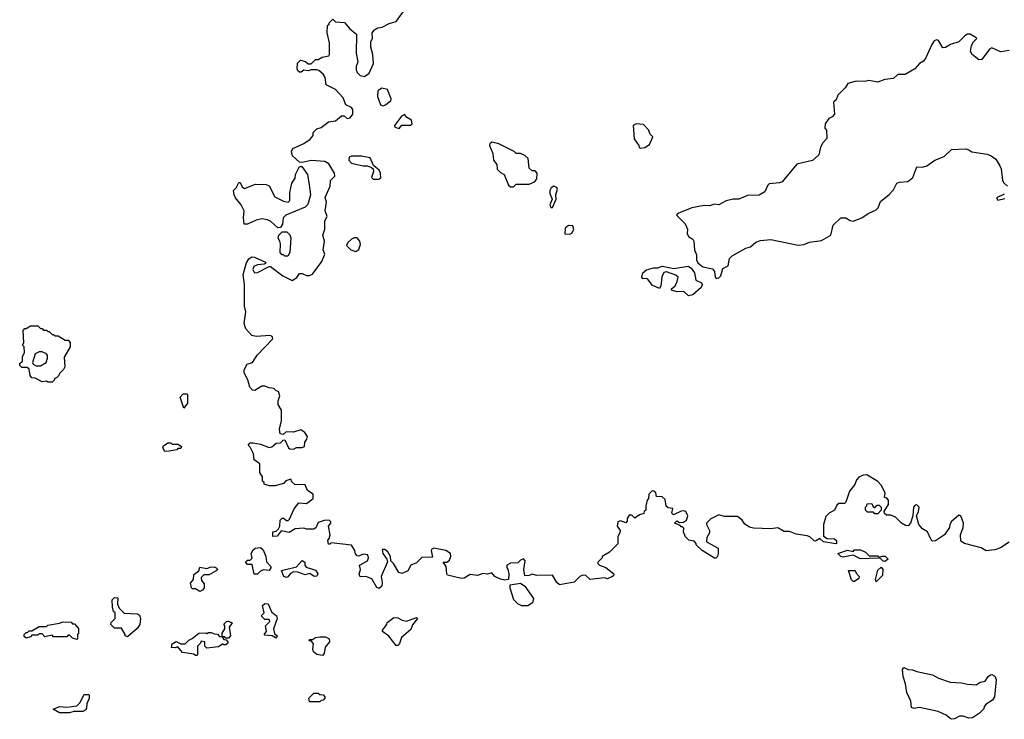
# Model space of a CAD drawing. Extents: x 2106670 to 2323771, y 35271 to 224896.
# Tile 98 of 256: x 2211240 to 2218051, y 78709 to 83546. Entities that reach past the tile are written whole.
import ezdxf

# ---------------------------------------------------------------- set-up
doc = ezdxf.new("R2010")
doc.units = 0

msp = doc.modelspace()

# ---------------------------------------------------------------- linework, layer by layer
at = {"layer": '0CON20XD'}
for points in [[(2213588.3, 79711.7), (2213596.7, 79745), (2213590, 79775), (2213646.7, 79805), (2213653.3, 79825), (2213647.5, 79845), (2213615, 79850), (2213585, 79837.5), (2213575, 79840), (2213563, 79853), (2213557.5, 79875), (2213535, 79912.5), (2213395, 79930), (2213385, 79920), (2213375, 79920), (2213372.5, 79945), (2213381.7, 79958.3), (2213386.7, 79985), (2213376.7, 80045), (2213392.5, 80065), (2213392.5, 80075), (2213380, 80085), (2213345, 80084), (2213305, 80070), (2213287.3, 80032.7), (2213275, 80023.8), (2213225, 80023.3), (2213205, 80030), (2213145, 80026.7), (2213105, 80000), (2213048.3, 80011.7), (2213020, 79975), (2212991.7, 79971.7), (2212990, 80005), (2213015, 80010), (2213030, 80025), (2213040, 80045), (2213042.5, 80085), (2213055, 80100), (2213065, 80100), (2213085, 80082.5), (2213097, 80083), (2213107, 80093), (2213137.5, 80165), (2213170, 80205), (2213225, 80200), (2213270, 80235), (2213270, 80265), (2213231.7, 80291.7), (2213215, 80330), (2213143, 80333), (2213121.7, 80351.7), (2213115, 80370), (2213081.7, 80358.3), (2213065, 80340), (2213006.4, 80323.6), (2212965, 80323.3), (2212930, 80335), (2212930, 80345), (2212920, 80355), (2212920, 80385), (2212900, 80415), (2212900, 80475), (2212861.7, 80501.7), (2212857.5, 80545), (2212835, 80590), (2212820, 80605), (2212835, 80620), (2212855, 80620), (2212905, 80610), (2212965, 80587.5), (2212985, 80592.5), (2212995, 80602.5), (2213015, 80617.5), (2213045, 80620), (2213061.7, 80638.3), (2213075, 80640), (2213100, 80585), (2213108.3, 80578.3), (2213135, 80577.5), (2213155, 80587.5), (2213195, 80587.5), (2213210, 80595), (2213213.3, 80625), (2213226.7, 80645), (2213230, 80665), (2213211.7, 80691.7), (2213185, 80710), (2213133, 80693), (2213083, 80697), (2213061.7, 80678.3), (2213041.7, 80681.7), (2213037.5, 80715), (2213050, 80775), (2213050, 80845), (2213027.5, 80885), (2213028.3, 80911.7), (2213040, 80945), (2213030, 80975), (2213015, 80980), (2212997, 80997), (2212965, 81000), (2212935, 81012.5), (2212915, 81012.5), (2212867, 80983), (2212850, 80985), (2212832.5, 81005), (2212817.5, 81055), (2212792.5, 81105), (2212793.3, 81125), (2212812.5, 81165), (2212850, 81175), (2212883.6, 81226.4), (2212991.7, 81338.3), (2212987.5, 81355), (2212973, 81363), (2212875, 81356.2), (2212845, 81363.3), (2212805, 81407.5), (2212792, 81445), (2212804.4, 81525), (2212795.8, 81565), (2212796, 81715), (2212786.4, 81783.6), (2212808.8, 81865), (2212825, 81892.5), (2212845, 81906.2), (2212865, 81904), (2212939.3, 81869.3), (2212940, 81860), (2212930, 81855), (2212885, 81850), (2212860.5, 81839.5), (2212852.3, 81817.7), (2212863.3, 81795), (2212885, 81796.9), (2212965, 81840), (2212975, 81840), (2213060, 81775), (2213125, 81742.5), (2213156.7, 81763.3), (2213175, 81790), (2213195, 81790), (2213225, 81777.5), (2213245, 81777.5), (2213265, 81787.5), (2213330, 81875), (2213350, 81925), (2213340, 81955), (2213347.5, 82015), (2213337.5, 82055), (2213351.7, 82098.3), (2213350, 82155), (2213367.5, 82185), (2213353.3, 82225), (2213362.9, 82285), (2213354.1, 82315.9), (2213386.7, 82395), (2213390, 82435), (2213420, 82465), (2213417.5, 82485), (2213379.3, 82549.3), (2213350, 82565), (2213255, 82572), (2213195, 82557.5), (2213175, 82560), (2213127.5, 82605), (2213120, 82635), (2213130, 82655), (2213205, 82690), (2213249.3, 82720.7), (2213270, 82745), (2213270, 82765), (2213295, 82790), (2213325, 82800), (2213375, 82840), (2213425, 82847.5), (2213465, 82880), (2213485, 82880), (2213505, 82862.5), (2213525, 82867.5), (2213545, 82892.5), (2213544, 82925), (2213535, 82938.8), (2213495, 82957.5), (2213477.5, 83005), (2213425, 83062.5), (2213360, 83095), (2213352.5, 83145), (2213339.3, 83169.3), (2213310, 83195), (2213295, 83200), (2213255, 83200), (2213235, 83192.5), (2213205, 83197.5), (2213187, 83183), (2213175, 83182.5), (2213163, 83193), (2213160, 83205), (2213162.5, 83245), (2213183, 83267), (2213217, 83257), (2213235, 83240), (2213255, 83240), (2213285, 83270), (2213305, 83270), (2213333, 83287), (2213377.5, 83295), (2213382.5, 83305), (2213382.5, 83385), (2213366.7, 83455), (2213370, 83505), (2213380, 83515), (2213380, 83525), (2213405, 83550), (2213425, 83530), (2213487, 83527), (2213523.6, 83483.6), (2213570, 83445), (2213567.5, 83315), (2213580, 83255), (2213568.3, 83221.7), (2213568.3, 83198.3), (2213575, 83180), (2213595, 83160), (2213625, 83152.5), (2213657.5, 83175), (2213686.4, 83243.6), (2213682.5, 83305), (2213670, 83355), (2213670, 83395), (2213680, 83415), (2213677.5, 83455), (2213693.6, 83476.4), (2213715, 83490), (2213747, 83493), (2213795, 83520), (2213845, 83532.5), (2213910, 83625)], [(2218085, 83332.5), (2218025, 83322.7), (2217965, 83351.2), (2217948.8, 83341.2), (2217895, 83270), (2217875, 83267.5), (2217827.5, 83305), (2217817.5, 83325), (2217823, 83367), (2217837, 83393), (2217860, 83415), (2217850, 83425), (2217815, 83446.2), (2217795, 83446), (2217776.7, 83435), (2217737, 83393), (2217677.5, 83375), (2217645, 83352.5), (2217625, 83350), (2217595, 83402.5), (2217585, 83406.7), (2217565, 83398.8), (2217548.8, 83375), (2217508.9, 83281.1), (2217491.7, 83258.3), (2217465, 83242.5), (2217432, 83205), (2217365, 83167.5), (2217315, 83165.8), (2217285, 83139.5), (2217225, 83131.2), (2217175, 83114.5), (2217114, 83126), (2217085, 83117.5), (2217025, 83120), (2216967.5, 83105), (2216950, 83075), (2216900, 83025), (2216888.3, 82991.7), (2216870, 82975), (2216876.4, 82893.6), (2216860, 82875), (2216837, 82863), (2216812.5, 82825), (2216810, 82795), (2216821.7, 82781.7), (2216823.3, 82725), (2216795.9, 82694.1), (2216780, 82665), (2216768.3, 82611.7), (2216725, 82573.3), (2216615, 82546.7), (2216513.3, 82425), (2216495, 82417.5), (2216425, 82411.2), (2216415, 82402.5), (2216394.2, 82355), (2216355, 82333.3), (2216275, 82331.2), (2216215, 82305.7), (2216175, 82305.4), (2216127.7, 82292.3), (2216075, 82266.7), (2216045, 82270), (2216011.7, 82258.3), (2215975, 82261.2), (2215890, 82245), (2215792.5, 82205), (2215782.5, 82195), (2215844, 82134), (2215858.3, 82098.3), (2215857.5, 82065), (2215867.5, 82045), (2215895, 82027.5), (2215902.5, 82015), (2215907.5, 81955), (2215920.7, 81920.7), (2215920.8, 81885), (2215931.4, 81865), (2215965, 81837.1), (2216033.1, 81823.1), (2216045.5, 81805.5), (2216051.4, 81765), (2216057.5, 81757.5), (2216075, 81761.1), (2216089.5, 81775), (2216104.7, 81825.3), (2216140, 81845), (2216150.4, 81895), (2216167.1, 81912.9), (2216262.8, 81967.2), (2216295, 81975.5), (2216332.2, 82007.8), (2216365, 82018.3), (2216435, 82025.5), (2216625, 81985.8), (2216665, 81992.2), (2216702.3, 82007.7), (2216785, 82018.8), (2216851.2, 82055), (2216866.9, 82125), (2216920, 82175), (2216955, 82176.6), (2216985, 82157.3), (2217005, 82151.9), (2217064.2, 82175.8), (2217110, 82205), (2217165, 82230), (2217177.9, 82245), (2217195, 82289.2), (2217254, 82336), (2217285, 82369.5), (2217307.5, 82415), (2217325, 82422.9), (2217382.3, 82427.7), (2217417.5, 82455), (2217445, 82527.5), (2217485, 82526.2), (2217515, 82535.8), (2217571.2, 82575), (2217635, 82599.3), (2217685, 82647.1), (2217785, 82652.5), (2217806, 82645), (2217825, 82632.5), (2217932.5, 82615), (2217960.8, 82605), (2217990.9, 82580.9), (2218020.8, 82535), (2218029.2, 82515), (2218038.6, 82435), (2218046.9, 82416.9), (2218073.1, 82395)], [(2213755, 82950.8), (2213765, 82954), (2213806.4, 82983.6), (2213809.3, 82999.3), (2213783.8, 83063.8), (2213745, 83072), (2213718, 83055), (2213714, 83015), (2213735, 82956.7), (2213755, 82950.8)], [(2213865, 82792.5), (2213884, 82816), (2213943.5, 82816.5), (2213954.3, 82825), (2213950.9, 82850.9), (2213910, 82875), (2213905, 82890), (2213880.7, 82879.3), (2213832.5, 82815), (2213835, 82802.5), (2213865, 82792.5)], [(2215535, 82657.5), (2215565, 82662.5), (2215596.4, 82683.6), (2215620, 82735), (2215600, 82755), (2215590, 82785), (2215555, 82820), (2215503.6, 82826.4), (2215482.5, 82815), (2215491.2, 82721.2), (2215522.5, 82675), (2215525, 82662.5), (2215535, 82657.5)], [(2214655, 82390), (2214675, 82407.5), (2214765, 82407.5), (2214800, 82425), (2214817, 82443), (2214820, 82485), (2214805, 82500), (2214785, 82500), (2214765, 82520), (2214757.5, 82585), (2214735, 82607.5), (2214705, 82620), (2214675, 82620), (2214660, 82635), (2214555, 82687.5), (2214505, 82700), (2214491.7, 82688.3), (2214490, 82675), (2214511.7, 82621.7), (2214517.5, 82575), (2214540, 82545), (2214543, 82513), (2214565, 82490), (2214590, 82475), (2214621.7, 82401.7), (2214635, 82390), (2214655, 82390)], [(2213725, 82442.5), (2213737, 82453), (2213736.2, 82485), (2213726.2, 82505), (2213688, 82538), (2213665, 82591.2), (2213605, 82602.5), (2213535, 82602.5), (2213520, 82595), (2213517.5, 82575), (2213535, 82553.3), (2213615, 82536.2), (2213645, 82536), (2213674.4, 82524.4), (2213684.2, 82514.2), (2213686.2, 82495), (2213673.9, 82453.9), (2213685, 82443.3), (2213725, 82442.5)], [(2213025, 82107.5), (2212975, 82152.5), (2212955, 82162.5), (2212915, 82170), (2212875, 82160), (2212815, 82132.5), (2212791.7, 82131.7), (2212787.5, 82175), (2212792.5, 82225), (2212772.5, 82265), (2212732.5, 82315), (2212722.5, 82335), (2212720, 82365), (2212737, 82383), (2212755, 82420), (2212765, 82420), (2212779.3, 82389.3), (2212795, 82377.5), (2212871.7, 82408.3), (2212945, 82406.7), (2212966.1, 82396.1), (2213005, 82320), (2213065, 82290), (2213097, 82283), (2213107.5, 82295), (2213108.3, 82351.7), (2213122.5, 82415), (2213145, 82450), (2213147.5, 82475), (2213175, 82530), (2213191.7, 82531.7), (2213230, 82475), (2213243.3, 82405), (2213251.2, 82335), (2213237, 82283), (2213230, 82265), (2213215, 82250), (2213080, 82195), (2213063.3, 82175), (2213057, 82133), (2213045, 82110), (2213025, 82107.5)], [(2214925, 82247.5), (2214950, 82305), (2214947.8, 82335), (2214959.4, 82375), (2214955, 82386.2), (2214935, 82393.8), (2214916.1, 82383.9), (2214906.7, 82365), (2214906.7, 82345), (2214923.3, 82305), (2214906.7, 82265), (2214915, 82247.5), (2214925, 82247.5)], [(2218050.8, 82339.2), (2217997.5, 82315), (2218005, 82297.5), (2218055, 82310)], [(2213095, 81910), (2213075, 81910), (2213065, 81920), (2213055, 81920), (2213042.5, 81935), (2213043.3, 81995), (2213040, 82015), (2213027.5, 82035), (2213033, 82057), (2213055, 82080), (2213088.3, 82078.3), (2213108.3, 82058.3), (2213116.4, 82036.4), (2213107.5, 81935), (2213095, 81910)], [(2215045, 82062.5), (2215059.3, 82070.7), (2215072.5, 82095), (2215065, 82120), (2215035, 82122.5), (2215012.5, 82105), (2215010, 82065), (2215045, 82062.5)], [(2213565, 81943.3), (2213585, 81957.5), (2213597.7, 81992.3), (2213593.3, 82015), (2213575, 82037.5), (2213553, 82037), (2213535, 82027.5), (2213510, 82005), (2213500, 81985), (2213530, 81955), (2213565, 81943.3)], [(2215867, 81637), (2215835, 81667.1), (2215785, 81663.5), (2215748.8, 81675), (2215748.8, 81685), (2215775, 81706.7), (2215788, 81735), (2215793.8, 81765), (2215779.4, 81779.4), (2215715, 81803.3), (2215695, 81797.5), (2215681.4, 81768.6), (2215675.7, 81704.3), (2215665, 81687.5), (2215615, 81710), (2215585, 81752.5), (2215575, 81757.5), (2215550, 81755), (2215543.3, 81765), (2215551.2, 81795), (2215576.1, 81816.1), (2215625, 81829.2), (2215655, 81830), (2215685, 81842.5), (2215765, 81826.2), (2215865, 81841.2), (2215885, 81826.7), (2215908.8, 81795), (2215917.5, 81745), (2215955, 81726.7), (2215960, 81715), (2215953.8, 81695), (2215895, 81642.5), (2215867, 81637)], [(2211465, 81040), (2211435, 81040), (2211425, 81047.5), (2211395, 81042.5), (2211347, 81067), (2211325, 81070), (2211313.3, 81085), (2211305, 81130), (2211291.7, 81141.7), (2211255, 81140), (2211240, 81155), (2211241.7, 81168.3), (2211260, 81185), (2211260, 81215), (2211272.5, 81245), (2211270, 81285), (2211260, 81295), (2211267.5, 81312.5), (2211263, 81397), (2211275, 81410), (2211285, 81410), (2211315, 81430), (2211365, 81430), (2211385, 81410), (2211395, 81410), (2211405, 81400), (2211425, 81400), (2211435, 81390), (2211445, 81390), (2211465, 81370), (2211475, 81370), (2211485, 81360), (2211505, 81360), (2211555, 81330), (2211575, 81330), (2211590, 81315), (2211590, 81285), (2211547.7, 81212.3), (2211551.2, 81145), (2211543.6, 81126.4), (2211515, 81100), (2211510, 81085), (2211495, 81070), (2211480, 81065), (2211480, 81055), (2211465, 81040)], [(2211355, 81152.5), (2211385, 81153.3), (2211422.5, 81175), (2211433.3, 81205), (2211433.3, 81225), (2211426.4, 81236.4), (2211395, 81250), (2211375, 81250), (2211347.5, 81235), (2211327.5, 81175), (2211333.6, 81163.6), (2211355, 81152.5)], [(2212375, 80860), (2212350, 80935), (2212371.7, 80958.3), (2212395, 80960), (2212400, 80955), (2212400, 80895), (2212375, 80860)], [(2212245, 80560), (2212230, 80585), (2212235, 80600), (2212265, 80620), (2212285, 80620), (2212295, 80610), (2212335, 80610), (2212360, 80595), (2212355, 80580), (2212335, 80580), (2212327, 80573), (2212275, 80562.5), (2212245, 80560)], [(2218085, 79934), (2218025, 79893.8), (2217985, 79880), (2217925, 79872.5), (2217890, 79895), (2217775, 79923.3), (2217750.7, 79940.7), (2217746.7, 79985), (2217766.7, 80035), (2217767.5, 80065), (2217750, 80115), (2217735, 80120), (2217685, 80077.5), (2217673.3, 80055), (2217672.5, 80035), (2217636.4, 79983.6), (2217575, 79942.5), (2217555, 79940), (2217545, 79950), (2217520, 80005), (2217485, 80026.7), (2217460, 80055), (2217442.5, 80115), (2217457.5, 80145), (2217462.5, 80175), (2217445, 80192.5), (2217435, 80190), (2217422.5, 80175), (2217417.5, 80115), (2217402.5, 80065), (2217385, 80047.5), (2217368.3, 80048.3), (2217340, 80065), (2217297, 80107), (2217265, 80120), (2217235, 80120), (2217221.7, 80131.7), (2217220, 80145), (2217250, 80195), (2217250, 80225), (2217235, 80240), (2217221.7, 80241.7), (2217227.5, 80275), (2217198.3, 80328.3), (2217175, 80353.3), (2217099.3, 80399.3), (2217075, 80396.7), (2217045, 80382.5), (2217027.5, 80365), (2217017, 80333), (2216980, 80285), (2216955, 80210), (2216945, 80200), (2216905, 80200), (2216891.7, 80188.3), (2216876.4, 80153.6), (2216840, 80135), (2216815, 80110), (2216800, 80055), (2216800, 79975), (2216825, 79960), (2216877, 79957), (2216890, 79945), (2216890, 79925), (2216885, 79922.5), (2216800, 79935), (2216775, 79960), (2216745, 79941.2), (2216735, 79942.5), (2216705, 79970), (2216687, 79977), (2216611.7, 79988.3), (2216565, 80007.5), (2216528.3, 80008.3), (2216485, 80032.5), (2216435, 80026.7), (2216315, 80031.2), (2216288.3, 80038.3), (2216255, 80057.5), (2216237.5, 80085), (2216205, 80110), (2216115, 80110), (2216075, 80123.3), (2216020, 80095), (2215990, 80065), (2215990, 80055), (2216012.5, 80015), (2216011.7, 79998.3), (2215992.5, 79965), (2215990, 79935), (2216071.7, 79891.7), (2216072.5, 79855), (2216066.7, 79835), (2216056.1, 79823.9), (2216045, 79823.3), (2215960, 79875), (2215920, 79915), (2215920, 79925), (2215905, 79940), (2215868.3, 79948.3), (2215845, 79970), (2215832.5, 80005), (2215835, 80030), (2215825, 80040), (2215815, 80040), (2215808.3, 80048.3), (2215770, 80065), (2215785, 80080), (2215805, 80070), (2215831.7, 80071.7), (2215852.5, 80085), (2215862.5, 80115), (2215847.5, 80145), (2215835, 80150), (2215815, 80146.7), (2215761.7, 80121.7), (2215750, 80135), (2215757, 80167), (2215725, 80170), (2215711.7, 80181.7), (2215705, 80227.5), (2215685, 80246.7), (2215645, 80250), (2215640, 80275), (2215627, 80287), (2215615, 80287.5), (2215592.5, 80265), (2215590, 80235), (2215580, 80225), (2215570, 80185), (2215570, 80155), (2215560, 80145), (2215558.3, 80131.7), (2215528.3, 80121.7), (2215495, 80100), (2215475, 80120), (2215455, 80120), (2215443, 80097), (2215441.7, 80078.3), (2215431.7, 80068.3), (2215395, 80080), (2215377, 80073), (2215373.3, 80045), (2215392.5, 80015), (2215391.7, 79998.3), (2215378.3, 79971.7), (2215377, 79923), (2215320, 79865), (2215270, 79835), (2215270, 79825), (2215240, 79795), (2215240, 79785), (2215250, 79775), (2215295, 79757.5), (2215350, 79715), (2215348.3, 79701.7), (2215337, 79693), (2215305, 79680), (2215285, 79687.5), (2215185, 79676.2), (2215155, 79703.3), (2215135, 79706.2), (2215115, 79696.7), (2215075, 79657.5), (2214975, 79639.2), (2214956, 79655), (2214925, 79706.2), (2214815, 79702.5), (2214785, 79712.5), (2214765, 79702.5), (2214735, 79700), (2214727.5, 79745), (2214737.5, 79805), (2214725, 79817.5), (2214705, 79810), (2214685, 79790), (2214635, 79787.5), (2214610, 79775), (2214610, 79755), (2214617, 79747), (2214622.5, 79715), (2214620, 79675), (2214595, 79670), (2214565, 79677.5), (2214527.5, 79695), (2214505, 79721.2), (2214475, 79713.3), (2214443.6, 79716.4), (2214406.2, 79703.8), (2214355, 79710.8), (2214315, 79685.7), (2214295, 79682.2), (2214200, 79705), (2214193.8, 79713.8), (2214190, 79765), (2214170, 79795), (2214195, 79796), (2214211.9, 79808.1), (2214222.5, 79835), (2214218.8, 79855), (2214186.7, 79876.7), (2214105, 79891.4), (2214090, 79885), (2214086, 79875), (2214095, 79830), (2214022.4, 79827.6), (2213985, 79790.8), (2213944.4, 79775.6), (2213924.2, 79735), (2213885, 79716.9), (2213863.3, 79723.3), (2213826.1, 79786.1), (2213807.5, 79805), (2213803.8, 79835), (2213786.2, 79866.2), (2213765, 79882.5), (2213747, 79883), (2213750.8, 79855), (2213780, 79815), (2213783, 79797), (2213741.2, 79695), (2213748, 79655), (2213745, 79630), (2213727, 79613), (2213710.7, 79620.7), (2213675, 79680), (2213635, 79696.7), (2213594, 79694), (2213588.3, 79711.7)], [(2217175, 80130), (2217155, 80130), (2217145, 80140), (2217105, 80140), (2217090, 80155), (2217090, 80175), (2217100, 80185), (2217101.7, 80198.3), (2217135, 80200), (2217141.7, 80181.7), (2217155, 80170), (2217171.7, 80188.3), (2217185, 80190), (2217200, 80175), (2217200, 80155), (2217175, 80130)], [(2212861.7, 79711.7), (2212848.3, 79778.3), (2212815, 79780), (2212802.5, 79795), (2212815, 79810), (2212835, 79810), (2212847, 79823), (2212840, 79855), (2212855, 79880), (2212868.3, 79891.7), (2212905, 79897.5), (2212925, 79880), (2212942.5, 79835), (2212948.3, 79798.3), (2212976.7, 79765), (2212977.5, 79755), (2212965, 79737.5), (2212925, 79741.2), (2212906.4, 79733.6), (2212885, 79712.5), (2212861.7, 79711.7)], [(2217225, 79800), (2217211.7, 79801.7), (2217195, 79820), (2217175, 79822.5), (2217055, 79817.5), (2217005, 79842.5), (2216935, 79830), (2216920, 79835), (2216900, 79855), (2216965, 79877.5), (2217005, 79870), (2217015, 79880), (2217055, 79880), (2217090, 79865), (2217115, 79840), (2217175, 79840), (2217185, 79830), (2217205, 79837.5), (2217227, 79837), (2217247.5, 79815), (2217225, 79800)], [(2212485, 79593.3), (2212455, 79610), (2212435, 79610), (2212428.3, 79618.3), (2212420.7, 79649.3), (2212442.5, 79675), (2212445, 79710), (2212480, 79735), (2212485, 79760), (2212535, 79752.5), (2212558.3, 79761.7), (2212585, 79762.5), (2212600, 79755), (2212610, 79745), (2212600, 79735), (2212551.7, 79708.3), (2212513, 79707), (2212495, 79690), (2212498.3, 79668.3), (2212516.7, 79645), (2212517, 79617), (2212505, 79602.5), (2212485, 79593.3)], [(2213085, 79690), (2213067.5, 79695), (2213051.7, 79738.3), (2213155, 79762.5), (2213195, 79807.1), (2213213.3, 79795), (2213212.5, 79775), (2213220.7, 79760.7), (2213285, 79738.8), (2213303.3, 79715), (2213295, 79697.5), (2213277, 79697), (2213246.4, 79716.4), (2213215, 79708.8), (2213165, 79726.7), (2213135, 79727.5), (2213113.6, 79716.4), (2213095, 79694), (2213085, 79690)], [(2217165, 79660), (2217160, 79675), (2217175, 79740), (2217200, 79760), (2217210, 79745), (2217207, 79703), (2217165, 79660)], [(2217015, 79662.5), (2217005, 79662.5), (2216993.9, 79673.9), (2216972.5, 79737.5), (2217018.3, 79738.3), (2217025, 79720), (2217046.1, 79696.1), (2217045, 79682.5), (2217015, 79662.5)], [(2214755, 79493.3), (2214714.2, 79494.2), (2214686.4, 79506.4), (2214657.5, 79535), (2214632.5, 79615), (2214631.7, 79638.3), (2214705, 79650), (2214735, 79630), (2214794.4, 79545), (2214786.9, 79515), (2214755, 79493.3)], [(2211985, 79280), (2211970, 79285), (2211970, 79295), (2211945, 79340), (2211895, 79340), (2211870, 79365), (2211871.7, 79378.3), (2211900, 79405), (2211900, 79445), (2211890, 79455), (2211882.5, 79485), (2211880, 79535), (2211895, 79550), (2211918.3, 79548.3), (2211917.5, 79505), (2211928.3, 79478.3), (2211961.7, 79441.7), (2212055, 79437.5), (2212068.3, 79428.3), (2212076.7, 79405), (2212070, 79365), (2212053, 79337), (2211985, 79280)], [(2213015, 79270), (2212987, 79287), (2212935, 79290), (2212930, 79295), (2212947.5, 79315), (2212940, 79355), (2212970, 79385), (2212965, 79400), (2212935, 79400), (2212910, 79425), (2212930, 79445), (2212920, 79495), (2212935, 79510), (2212958.3, 79508.3), (2212981.7, 79451.7), (2213017.5, 79425), (2213020, 79405), (2212996.7, 79335), (2213003, 79303), (2213020, 79285), (2213015, 79270)], [(2213855, 79220), (2213845, 79220), (2213793, 79283), (2213750, 79315), (2213750, 79325), (2213780, 79365), (2213781.7, 79378.3), (2213828.3, 79411.7), (2213855, 79410), (2213885, 79393.3), (2213915, 79386.7), (2213985, 79412.5), (2213992.5, 79405), (2213957.8, 79362.2), (2213945, 79330), (2213880, 79275), (2213867, 79233), (2213855, 79220)], [(2211635, 79260), (2211605, 79270), (2211585, 79290), (2211575, 79290), (2211565, 79280), (2211475, 79280), (2211465, 79290), (2211415, 79280), (2211395, 79300), (2211375, 79300), (2211365, 79290), (2211325, 79290), (2211315, 79280), (2211285, 79270), (2211271.7, 79281.7), (2211270, 79295), (2211285, 79310), (2211295, 79310), (2211305, 79320), (2211325, 79320), (2211375, 79350), (2211425, 79350), (2211435, 79360), (2211515, 79372.5), (2211538.3, 79381.7), (2211595, 79380), (2211605, 79370), (2211618.3, 79368.3), (2211647, 79337), (2211647.5, 79305), (2211640, 79295), (2211640, 79265), (2211635, 79260)], [(2212685, 79270), (2212665, 79270), (2212655, 79280), (2212640, 79280), (2212640, 79305), (2212660, 79335), (2212660, 79355), (2212653, 79367), (2212670, 79385), (2212685, 79387.5), (2212710, 79375), (2212690, 79345), (2212697.5, 79285), (2212685, 79270)], [(2212465, 79150), (2212455, 79150), (2212445, 79160), (2212365, 79170), (2212335, 79210), (2212315, 79202.5), (2212290, 79205), (2212295, 79230), (2212323, 79247), (2212355, 79230), (2212385, 79230), (2212410, 79255), (2212433.6, 79266.4), (2212480, 79305), (2212525, 79307.5), (2212535, 79302.5), (2212545, 79310), (2212565, 79310), (2212585, 79300), (2212608.3, 79298.3), (2212621.7, 79281.7), (2212640, 79280), (2212651.7, 79261.7), (2212668.3, 79258.3), (2212680, 79245), (2212680, 79235), (2212667, 79223), (2212653, 79223), (2212645, 79230), (2212615, 79210), (2212535, 79200), (2212520, 79215), (2212520, 79245), (2212495, 79250), (2212490, 79235), (2212470, 79215), (2212470, 79155), (2212465, 79150)], [(2213335, 79150), (2213295, 79157.5), (2213272.5, 79175), (2213266.7, 79195), (2213271.7, 79231.7), (2213258.3, 79248.3), (2213241.7, 79251.7), (2213245, 79260), (2213265, 79260), (2213285, 79273.3), (2213315, 79280), (2213355, 79280), (2213380, 79265), (2213382.5, 79245), (2213353, 79207), (2213347, 79163), (2213335, 79150)], [(2217685, 78708.9), (2217675, 78713.3), (2217647.4, 78737.4), (2217593.6, 78763.6), (2217465, 78791.1), (2217425, 78784.4), (2217409.5, 78789.5), (2217404.4, 78835), (2217375.5, 78895), (2217367.3, 78955), (2217351.5, 79005), (2217347, 79053), (2217355, 79066.5), (2217385, 79053.3), (2217415, 79051.1), (2217445, 79039.2), (2217555, 79017.1), (2217595, 78993.1), (2217675, 78965.7), (2217755, 78961.4), (2217795, 78952), (2217855, 78947.5), (2217882.5, 78965), (2217918.1, 78971.9), (2217940, 79005), (2217955, 79016.9), (2217965, 79018.1), (2217985, 79007.1), (2217994.5, 78985), (2217986, 78885), (2217983.8, 78865), (2217969.7, 78840.3), (2217925, 78812.5), (2217912.3, 78797.7), (2217908.3, 78781.7), (2217879.5, 78750.5), (2217830.7, 78719.3), (2217806.4, 78716.4), (2217765, 78730), (2217740.5, 78730.5), (2217705, 78713.1), (2217685, 78708.9)], [(2211515, 78753.3), (2211471.7, 78778.3), (2211515, 78796.7), (2211565, 78792.5), (2211635, 78802.5), (2211657, 78823), (2211685, 78880), (2211715, 78880), (2211720, 78875), (2211720, 78855), (2211703.6, 78816.4), (2211702.5, 78785), (2211696.4, 78773.6), (2211676.4, 78763.6), (2211615, 78763.3), (2211585, 78753.8), (2211515, 78753.3)], [(2213315, 78830), (2213245, 78830), (2213240, 78855), (2213275, 78890), (2213305, 78890), (2213315, 78880), (2213338.3, 78878.3), (2213350, 78865), (2213350, 78855), (2213338.3, 78841.7), (2213325, 78840), (2213315, 78830)]]:
    msp.add_lwpolyline(points, dxfattribs=at)

doc.saveas('drawing.dxf')
